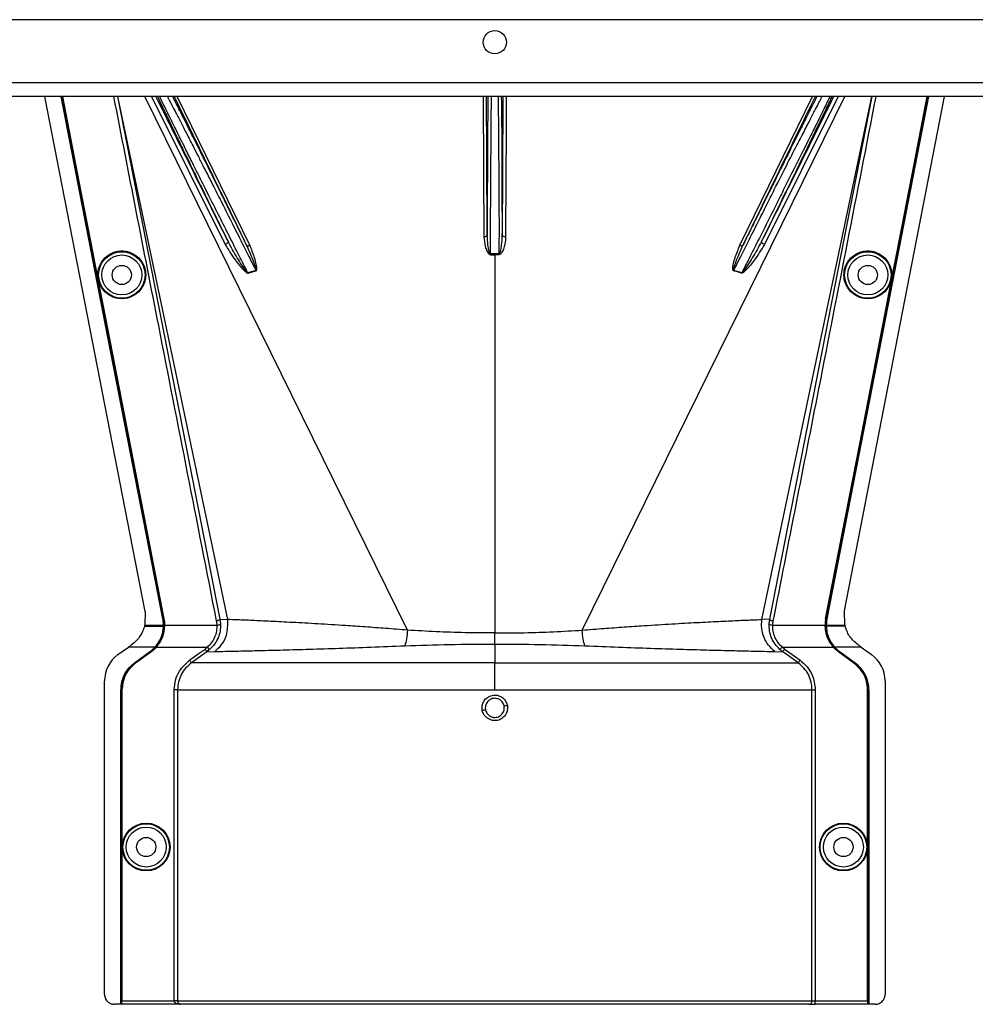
# Model space of a CAD drawing. Header units: inches. Extents: x -3977 to 448, y -4288 to 2176.
# Tile 137 of 206: x -3649 to -3505, y -90 to 59. Entities that reach past the tile are written whole.
import ezdxf

# ---------------------------------------------------------------- set-up
doc = ezdxf.new("R2010")
doc.units = ezdxf.units.IN
doc.header["$MEASUREMENT"] = 0

msp = doc.modelspace()

# ---------------------------------------------------------------- linework, layer by layer
at = {"color": 7, "linetype": 'Continuous', "lineweight": 25}
for p, q in [((-3365.34, 58.802), (-3789.34, 58.802)), ((-3362.34, 49.302), (-3792.34, 49.302)), ((-3362.34, 47.202), (-3792.34, 47.202))]:
    msp.add_line(p, q, dxfattribs=at)
at = {"color": 2, "linetype": 'Continuous', "lineweight": 25}
for p, q in [((-3630.106, -30.44), (-3645.215, 47.202)), ((-3634.275, 47.202), (-3618.822, -31.619)), ((-3617.638, -31.67), (-3634.23, 47.202)), ((-3590.521, -33.264), (-3630.155, 47.202)), ((-3629.137, 47.202), (-3618.029, 24.905)), ((-3614.323, 24.774), (-3625.267, 47.202)), ((-3564.16, -33.264), (-3524.526, 47.202)), ((-3540.357, 24.774), (-3529.414, 47.202)), ((-3537.043, -31.67), (-3520.451, 47.202)), ((-3525.543, 47.202), (-3536.652, 24.905)), ((-3535.858, -31.619), (-3520.405, 47.202)), ((-3524.557, -30.35), (-3509.466, 47.202)), ((-3577.971, 23.478), (-3577.976, 28.302)), ((-3576.704, 28.302), (-3576.71, 23.478)), ((-3637.986, 23.597), (-3638.029, 23.589)), ((-3577.34, 23.36), (-3577.34, 23.479)), ((-3577.34, 23.36), (-3577.34, -33.697)), ((-3516.695, 23.597), (-3516.651, 23.589)), ((-3613.385, 20.973), (-3614.59, 20.609)), ((-3540.091, 20.609), (-3541.296, 20.973)), ((-3636.431, 15.609), (-3636.474, 15.6)), ((-3518.25, 15.609), (-3518.206, 15.6)), ((-3630.106, -30.44), (-3630.154, -32.48)), ((-3524.527, -32.48), (-3524.558, -30.35)), ((-3630.198, -32.658), (-3629.786, -32.658)), ((-3630.154, -32.48), (-3630.159, -32.5)), ((-3630.159, -32.5), (-3629.817, -32.5)), ((-3629.817, -32.5), (-3627.356, -32.5)), ((-3629.786, -32.658), (-3627.358, -32.658)), ((-3627.448, -31.568), (-3627.418, -31.562)), ((-3627.327, -32.659), (-3627.325, -32.5)), ((-3627.208, -32.658), (-3627.327, -32.658)), ((-3627.255, -31.56), (-3627.298, -31.568)), ((-3627.163, -32.66), (-3627.208, -32.658)), ((-3627.162, -32.5), (-3619.234, -32.5)), ((-3618.822, -31.619), (-3618.736, -32.328)), ((-3618.822, -31.619), (-3617.638, -31.67)), ((-3535.858, -31.619), (-3537.043, -31.67)), ((-3535.945, -32.328), (-3535.858, -31.619)), ((-3535.446, -32.5), (-3527.519, -32.5)), ((-3527.517, -32.66), (-3527.473, -32.658)), ((-3527.473, -32.658), (-3527.354, -32.658)), ((-3527.426, -31.56), (-3527.383, -31.568)), ((-3527.325, -32.5), (-3524.864, -32.5)), ((-3524.895, -32.658), (-3527.323, -32.658)), ((-3527.233, -31.568), (-3527.263, -31.562)), ((-3524.483, -32.658), (-3524.895, -32.658)), ((-3524.864, -32.5), (-3524.522, -32.5)), ((-3577.34, -35.365), (-3577.34, -33.697)), ((-3628.459, -35.822), (-3627.596, -34.338)), ((-3577.34, -35.365), (-3577.34, -38.202)), ((-3634.195, -36.961), (-3632.612, -35.822)), ((-3628.609, -35.822), (-3632.612, -35.822)), ((-3631.709, -38.202), (-3629.428, -36.561)), ((-3631.692, -38.227), (-3629.41, -36.586)), ((-3631.559, -38.202), (-3629.278, -36.561)), ((-3629.253, -36.597), (-3631.534, -38.238)), ((-3629.41, -36.586), (-3629.428, -36.561)), ((-3629.253, -36.597), (-3629.278, -36.561)), ((-3628.609, -35.822), (-3628.587, -35.843)), ((-3628.569, -35.822), (-3628.459, -35.822)), ((-3628.427, -35.851), (-3628.459, -35.822)), ((-3628.401, -35.822), (-3620.697, -35.822)), ((-3620.365, -36.195), (-3620.775, -36.523)), ((-3620.775, -36.523), (-3619.603, -36.481)), ((-3620.365, -36.195), (-3620.697, -35.822)), ((-3535.078, -36.481), (-3533.906, -36.523)), ((-3534.315, -36.195), (-3533.983, -35.822)), ((-3533.983, -35.822), (-3526.279, -35.822)), ((-3526.254, -35.851), (-3526.221, -35.822)), ((-3526.112, -35.822), (-3526.221, -35.822)), ((-3526.094, -35.843), (-3526.071, -35.822)), ((-3522.068, -35.822), (-3526.071, -35.822)), ((-3525.428, -36.597), (-3525.402, -36.561)), ((-3523.147, -38.238), (-3525.428, -36.597)), ((-3525.402, -36.561), (-3523.121, -38.202)), ((-3525.252, -36.561), (-3525.27, -36.586)), ((-3525.27, -36.586), (-3522.989, -38.227)), ((-3525.252, -36.561), (-3522.971, -38.202)), ((-3522.068, -35.822), (-3520.486, -36.961)), ((-3631.709, -38.202), (-3631.692, -38.227)), ((-3631.534, -38.238), (-3631.559, -38.202)), ((-3577.34, -42.261), (-3577.34, -38.202)), ((-3523.121, -38.202), (-3523.147, -38.238)), ((-3522.989, -38.227), (-3522.971, -38.202)), ((-3636.229, -88.199), (-3636.229, -40.931)), ((-3518.451, -40.931), (-3518.451, -88.199)), ((-3633.789, -89.699), (-3633.789, -42.261)), ((-3633.759, -42.261), (-3633.789, -42.261)), ((-3633.759, -89.699), (-3633.759, -42.261)), ((-3633.639, -89.699), (-3633.639, -42.261)), ((-3633.639, -42.261), (-3633.596, -42.261)), ((-3633.596, -42.261), (-3633.596, -89.199)), ((-3625.698, -89.199), (-3625.698, -42.261)), ((-3625.199, -42.261), (-3625.199, -89.199)), ((-3529.482, -89.199), (-3529.482, -42.261)), ((-3528.983, -42.261), (-3528.983, -89.199)), ((-3521.085, -89.199), (-3521.085, -42.261)), ((-3521.085, -42.261), (-3521.041, -42.261)), ((-3521.041, -42.261), (-3521.041, -89.699)), ((-3520.891, -42.261), (-3520.922, -42.261)), ((-3520.922, -42.261), (-3520.922, -89.699)), ((-3520.891, -42.261), (-3520.891, -89.699)), ((-3633.789, -89.699), (-3634.729, -89.699)), ((-3633.759, -89.699), (-3633.789, -89.699)), ((-3633.639, -89.699), (-3633.759, -89.699)), ((-3633.639, -89.699), (-3633.605, -89.699)), ((-3624.749, -89.699), (-3633.605, -89.699)), ((-3633.596, -89.199), (-3625.698, -89.199)), ((-3625.199, -89.199), (-3625.698, -89.199)), ((-3625.199, -89.199), (-3529.482, -89.199)), ((-3529.981, -89.699), (-3624.749, -89.699)), ((-3529.981, -89.699), (-3528.983, -89.699)), ((-3529.482, -89.199), (-3528.983, -89.199)), ((-3528.983, -89.699), (-3528.983, -89.199)), ((-3528.983, -89.199), (-3521.085, -89.199)), ((-3521.076, -89.699), (-3528.983, -89.699)), ((-3521.076, -89.699), (-3521.041, -89.699)), ((-3520.922, -89.699), (-3521.041, -89.699)), ((-3520.891, -89.699), (-3520.922, -89.699)), ((-3519.952, -89.699), (-3520.891, -89.699))]:
    msp.add_line(p, q, dxfattribs=at)
at = {"color": 2, "linetype": 'Continuous', "lineweight": 25, "flags": 128}
for points in [[(-3627.448, -31.568), (-3636.068, 12.741), (-3642.777, 47.202)], [(-3627.418, -31.562), (-3636.035, 12.731), (-3642.745, 47.202)], [(-3638.029, 23.589), (-3640.64, 36.997), (-3642.627, 47.202)], [(-3642.582, 47.202), (-3640.037, 34.132), (-3637.986, 23.597)], [(-3579.076, 47.202), (-3579.022, 35.844), (-3578.975, 26.055)], [(-3578.476, 26.294), (-3578.533, 38.339), (-3578.575, 47.202)], [(-3576.106, 47.202), (-3576.16, 35.758), (-3576.205, 26.294)], [(-3575.605, 47.202), (-3575.632, 41.564), (-3575.662, 35.222), (-3575.706, 26.055)], [(-3511.935, 47.202), (-3520.493, 3.24), (-3527.263, -31.562)], [(-3511.904, 47.202), (-3520.46, 3.247), (-3527.233, -31.568)], [(-3516.695, 23.597), (-3514.084, 37.005), (-3512.099, 47.202)], [(-3516.651, 23.589), (-3514.041, 36.997), (-3512.054, 47.202)], [(-3617.592, 25.353), (-3617.583, 25.306), (-3617.596, 25.251), (-3617.63, 25.191), (-3617.683, 25.127), (-3617.753, 25.064), (-3617.837, 25.004), (-3617.93, 24.95), (-3618.029, 24.905)], [(-3578.476, 26.294), (-3578.486, 26.248), (-3578.515, 26.203), (-3578.561, 26.162), (-3578.623, 26.126), (-3578.699, 26.096), (-3578.785, 26.074), (-3578.878, 26.06), (-3578.975, 26.055)], [(-3575.706, 26.055), (-3575.803, 26.06), (-3575.896, 26.074), (-3575.982, 26.096), (-3576.057, 26.126), (-3576.12, 26.162), (-3576.166, 26.203), (-3576.195, 26.248), (-3576.205, 26.294)], [(-3536.652, 24.905), (-3536.751, 24.95), (-3536.844, 25.004), (-3536.928, 25.064), (-3536.998, 25.127), (-3537.051, 25.191), (-3537.085, 25.251), (-3537.097, 25.306), (-3537.089, 25.353)], [(-3614.783, 24.782), (-3614.759, 24.752), (-3614.723, 24.73), (-3614.676, 24.716), (-3614.618, 24.711), (-3614.552, 24.714), (-3614.479, 24.726), (-3614.402, 24.746), (-3614.323, 24.774)], [(-3540.357, 24.774), (-3540.278, 24.746), (-3540.201, 24.726), (-3540.129, 24.714), (-3540.063, 24.711), (-3540.005, 24.716), (-3539.957, 24.73), (-3539.921, 24.752), (-3539.898, 24.782)], [(-3636.474, 15.6), (-3637.345, 20.074), (-3638.029, 23.589)], [(-3637.986, 23.597), (-3637.115, 19.124), (-3636.431, 15.609)], [(-3577.971, 23.478), (-3577.971, 23.463), (-3577.971, 23.447), (-3577.971, 23.432), (-3577.971, 23.417), (-3577.971, 23.403), (-3577.971, 23.388), (-3577.971, 23.374), (-3577.971, 23.36)], [(-3576.71, 23.36), (-3576.71, 23.374), (-3576.71, 23.388), (-3576.71, 23.403), (-3576.71, 23.417), (-3576.71, 23.432), (-3576.71, 23.447), (-3576.71, 23.463), (-3576.71, 23.478)], [(-3518.25, 15.609), (-3517.379, 20.082), (-3516.695, 23.597)], [(-3518.206, 15.6), (-3517.336, 20.074), (-3516.651, 23.589)], [(-3627.298, -31.568), (-3628.604, -24.855), (-3629.693, -19.255), (-3630.566, -14.768), (-3631.078, -12.133), (-3631.469, -10.124), (-3631.738, -8.741), (-3631.86, -8.114), (-3631.88, -8.013), (-3631.884, -7.991), (-3631.885, -7.985), (-3631.885, -7.985), (-3631.885, -7.985), (-3631.885, -7.985), (-3631.885, -7.985), (-3631.885, -7.985), (-3631.885, -7.985), (-3631.885, -7.985), (-3631.885, -7.985), (-3631.885, -7.985), (-3631.885, -7.984), (-3636.474, 15.6)], [(-3636.431, 15.609), (-3631.291, -10.806), (-3627.255, -31.56)], [(-3527.426, -31.56), (-3522.288, -5.145), (-3518.25, 15.609)], [(-3527.383, -31.568), (-3522.245, -5.154), (-3518.206, 15.6)], [(-3627.356, -32.5), (-3627.339, -32.5), (-3627.325, -32.5)], [(-3527.356, -32.5), (-3527.355, -32.589), (-3527.354, -32.659)], [(-3527.325, -32.5), (-3527.342, -32.5), (-3527.356, -32.5)], [(-3527.354, -32.659), (-3527.337, -32.659), (-3527.323, -32.658)], [(-3524.527, -32.48), (-3524.524, -32.491), (-3524.522, -32.5)], [(-3623.405, -37.796), (-3622.095, -36.856), (-3621.066, -36.117)], [(-3620.775, -36.523), (-3622.068, -37.451), (-3623.114, -38.202)], [(-3531.567, -38.202), (-3532.897, -37.247), (-3533.906, -36.523)], [(-3533.615, -36.117), (-3532.305, -37.058), (-3531.276, -37.796)]]:
    msp.add_lwpolyline(points, dxfattribs=at)
at = {"color": 7, "linetype": 'Continuous', "lineweight": 25}
msp.add_circle((-3577.34, 55.402), 1.75, dxfattribs=at)
at = {"color": 2, "linetype": 'Continuous', "lineweight": 25}
for centre, radius in [((-3633.62, 20.302), 3.509), ((-3521.061, 20.302), 3.509), ((-3633.62, 20.302), 3.012), ((-3521.061, 20.302), 3.012), ((-3633.62, 20.302), 1.45), ((-3521.061, 20.302), 1.45), ((-3629.939, -65.98), 3.605), ((-3629.939, -65.98), 3.509), ((-3629.939, -65.98), 3.012), ((-3524.741, -65.98), 3.605), ((-3524.741, -65.98), 3.509), ((-3524.741, -65.98), 3.012), ((-3629.939, -65.98), 1.45), ((-3524.741, -65.98), 1.45)]:
    msp.add_circle(centre, radius, dxfattribs=at)
for centre, radius, start, end in [((-3609.595, 22.094), 3.952, 196.4795, 197.15605), ((-3545.086, 22.094), 3.952, 342.84395, 343.5205), ((-3611.931, 21.684), 2.868, 202.02204, 202.7694), ((-3542.75, 21.684), 2.868, 337.2306, 337.97796), ((-3619.161, -31.906), 0.599, 262.9578, 315.17479), ((-3535.52, -31.906), 0.599, 224.82521, 277.0422), ((-3631.339, -40.931), 4.89, 125.73216, 180), ((-3523.341, -40.931), 4.89, 0, 54.26784), ((-3628.789, -42.261), 5, 125.73216, 180), ((-3525.891, -42.261), 4.969, 0, 54.26784), ((-3525.891, -42.261), 5, 0, 54.26784), ((-3573.653, -70.962), 26.168, 101.21699, 102.30669), ((-3581.028, -19.015), 26.17, 281.2161, 282.30574), ((-3529.982, -89.2), 0.5, 270.05508, 0.05497)]:
    msp.add_arc(centre, radius, start, end, dxfattribs=at)
for centre, major_axis, start_param, end_param in [((-3627.311, -34.05), (0.033, 4.773), 1.2402323, 1.2750713), ((-3527.369, -34.05), (-0.033, 4.773), 5.008114, 5.042953)]:
    msp.add_ellipse(centre, major_axis=major_axis, ratio=0.0122176, start_param=start_param, end_param=end_param, dxfattribs=at)
for points, knots in [([(-3619.314, -31.863), (-3622.231, -17.023), (-3627.412, 9.33), (-3632.565, 35.687), (-3634.816, 47.202)], [0, 0, 0, 0, 0.563129, 1, 1, 1, 1]), ([(-3617.592, 25.353), (-3619.698, 29.584), (-3623.322, 36.867), (-3626.947, 44.15), (-3628.465, 47.202)], [0, 0, 0, 0, 0.5810389, 1, 1, 1, 1]), ([(-3628.228, 47.202), (-3628.205, 47.153), (-3628.153, 47.04), (-3628.074, 46.873), (-3628.015, 46.748), (-3627.989, 46.693), (-3627.971, 46.654), (-3627.919, 46.543), (-3627.732, 46.148), (-3627.392, 45.433), (-3626.938, 44.485), (-3626.502, 43.577), (-3626.077, 42.696), (-3625.621, 41.752), (-3625.135, 40.748), (-3624.434, 39.306), (-3623.553, 37.495), (-3622.443, 35.222), (-3621.264, 32.814), (-3619.972, 30.182), (-3618.72, 27.639), (-3617.935, 26.047), (-3617.592, 25.353)], [0, 0, 0, 0, 0.0153343, 0.034941, 0.0427187, 0.0470686, 0.0484625, 0.0525325, 0.0739635, 0.1418048, 0.2024107, 0.2484103, 0.2945215, 0.3412995, 0.3887581, 0.4365179, 0.53653, 0.620098, 0.7125676, 0.8188361, 0.9209665, 1, 1, 1, 1]), ([(-3614.59, 20.609), (-3614.882, 21.18), (-3615.558, 22.502), (-3616.744, 24.837), (-3618.141, 27.614), (-3619.427, 30.163), (-3620.435, 32.168), (-3621.19, 33.666), (-3622.06, 35.402), (-3623.036, 37.353), (-3623.983, 39.246), (-3624.752, 40.795), (-3625.386, 42.075), (-3626.307, 43.94), (-3627.14, 45.628), (-3627.711, 46.812), (-3627.86, 47.128), (-3627.895, 47.202)], [0, 0, 0, 0, 0.0573836, 0.1326953, 0.2259282, 0.3209584, 0.3734689, 0.4175145, 0.4659054, 0.5440857, 0.6149216, 0.6676324, 0.7186743, 0.7680795, 0.9065389, 0.9781147, 1, 1, 1, 1]), ([(-3626.747, 47.202), (-3626.71, 47.133), (-3626.551, 46.836), (-3626.128, 46.032), (-3625.481, 44.793), (-3624.704, 43.291), (-3623.829, 41.592), (-3622.973, 39.926), (-3622.154, 38.321), (-3621.43, 36.899), (-3620.624, 35.316), (-3619.653, 33.419), (-3618.395, 30.931), (-3616.968, 28.1), (-3615.57, 25.317), (-3614.381, 22.954), (-3613.691, 21.583), (-3613.385, 20.973)], [0, 0, 0, 0, 0.0206427, 0.0896399, 0.1605839, 0.2347576, 0.3064728, 0.3783979, 0.4295196, 0.4831864, 0.5287595, 0.5917833, 0.6725476, 0.7704894, 0.8622687, 0.9387727, 1, 1, 1, 1]), ([(-3614.783, 24.782), (-3615.262, 25.756), (-3616.287, 27.844), (-3617.822, 30.957), (-3619.304, 33.954), (-3620.797, 36.964), (-3622.263, 39.909), (-3623.524, 42.429), (-3624.589, 44.546), (-3625.386, 46.121), (-3625.79, 46.907), (-3625.941, 47.202)], [0, 0, 0, 0, 0.1107526, 0.2373143, 0.3502207, 0.4540581, 0.5934671, 0.7192205, 0.8032133, 0.9260683, 1, 1, 1, 1]), ([(-3625.711, 47.202), (-3623.698, 43.071), (-3620.054, 35.596), (-3616.412, 28.125), (-3614.783, 24.782)], [0, 0, 0, 0, 0.5525619, 1, 1, 1, 1]), ([(-3578.366, 47.202), (-3578.368, 47.152), (-3578.371, 47.021), (-3578.374, 46.814), (-3578.377, 46.655), (-3578.378, 46.591), (-3578.379, 46.559), (-3578.381, 46.414), (-3578.386, 46.133), (-3578.392, 45.692), (-3578.399, 45.221), (-3578.405, 44.695), (-3578.413, 43.991), (-3578.422, 43.038), (-3578.432, 41.89), (-3578.44, 40.702), (-3578.449, 39.29), (-3578.457, 37.693), (-3578.464, 35.826), (-3578.469, 34.159), (-3578.473, 32.326), (-3578.476, 30.383), (-3578.477, 28.282), (-3578.476, 26.914), (-3578.476, 26.294)], [0, 0, 0, 0, 0.0166691, 0.0437801, 0.0539766, 0.0582347, 0.0601538, 0.0619329, 0.0949288, 0.1279181, 0.1609018, 0.1938805, 0.2318688, 0.2917098, 0.3582433, 0.4138686, 0.4678641, 0.5566996, 0.6253008, 0.7029741, 0.7587986, 0.84244, 0.9286124, 1, 1, 1, 1]), ([(-3577.976, 28.302), (-3577.969, 29.611), (-3577.954, 32.229), (-3577.932, 36.005), (-3577.909, 39.483), (-3577.887, 42.543), (-3577.865, 45.009), (-3577.847, 46.591), (-3577.837, 47.072), (-3577.834, 47.202)], [0, 0, 0, 0, 0.15695739, 0.31391478, 0.47087217, 0.62782955, 0.78478694, 0.94174433, 1, 1, 1, 1]), ([(-3576.847, 47.202), (-3576.844, 47.072), (-3576.834, 46.591), (-3576.816, 45.009), (-3576.794, 42.543), (-3576.771, 39.483), (-3576.749, 36.005), (-3576.727, 32.229), (-3576.712, 29.611), (-3576.704, 28.302)], [0, 0, 0, 0, 0.0582557, 0.2152131, 0.3721704, 0.5291278, 0.6860852, 0.8430426, 1, 1, 1, 1]), ([(-3576.205, 26.294), (-3576.205, 26.563), (-3576.204, 27.103), (-3576.204, 27.922), (-3576.204, 28.752), (-3576.205, 30.063), (-3576.206, 31.335), (-3576.208, 32.399), (-3576.209, 32.753), (-3576.209, 32.886), (-3576.209, 32.948), (-3576.21, 33.36), (-3576.212, 34.136), (-3576.215, 35.26), (-3576.218, 36.23), (-3576.222, 37.186), (-3576.227, 38.256), (-3576.234, 39.638), (-3576.244, 41.195), (-3576.256, 42.74), (-3576.269, 44.088), (-3576.281, 45.165), (-3576.292, 45.979), (-3576.302, 46.589), (-3576.309, 46.993), (-3576.313, 47.162), (-3576.314, 47.202)], [0, 0, 0, 0, 0.0309875, 0.0623812, 0.0941812, 0.1263867, 0.2132907, 0.2410509, 0.2510029, 0.2549966, 0.2567479, 0.2583355, 0.3036753, 0.3490046, 0.3943251, 0.4234326, 0.4694632, 0.5324116, 0.6084698, 0.690263, 0.770095, 0.8381091, 0.8961778, 0.94397, 0.9867951, 1, 1, 1, 1]), ([(-3528.74, 47.202), (-3528.801, 47.083), (-3528.917, 46.858), (-3529.085, 46.53), (-3529.196, 46.311), (-3529.25, 46.205), (-3529.281, 46.146), (-3529.417, 45.877), (-3529.65, 45.419), (-3529.964, 44.799), (-3530.171, 44.388), (-3530.279, 44.174), (-3530.316, 44.1), (-3530.331, 44.07), (-3530.501, 43.733), (-3530.916, 42.908), (-3531.589, 41.566), (-3532.362, 40.019), (-3533.218, 38.301), (-3534.122, 36.484), (-3535.093, 34.527), (-3535.978, 32.739), (-3536.932, 30.808), (-3537.931, 28.783), (-3538.951, 26.711), (-3539.609, 25.37), (-3539.898, 24.782)], [0, 0, 0, 0, 0.0311776, 0.0588883, 0.0717596, 0.0779477, 0.0809797, 0.0839703, 0.1328008, 0.1697794, 0.194664, 0.2025307, 0.2053145, 0.2068987, 0.2073307, 0.2604828, 0.3369424, 0.4028304, 0.4710206, 0.5587227, 0.626383, 0.7036835, 0.7661012, 0.8469711, 0.9328737, 1, 1, 1, 1]), ([(-3539.898, 24.782), (-3537.824, 29.037), (-3534.182, 36.508), (-3530.538, 43.984), (-3528.969, 47.202)], [0, 0, 0, 0, 0.5694662, 1, 1, 1, 1]), ([(-3537.61, 28.302), (-3537.184, 29.15), (-3536.361, 30.787), (-3534.865, 33.791), (-3533.249, 37.005), (-3531.652, 40.081), (-3530.591, 42.091), (-3529.927, 43.39), (-3529.482, 44.255), (-3528.83, 45.522), (-3528.251, 46.64), (-3528, 47.098), (-3527.942, 47.202)], [0, 0, 0, 0, 0.10581834, 0.20434309, 0.37933261, 0.52532755, 0.64244402, 0.69681846, 0.750254, 0.80278244, 0.95501976, 1, 1, 1, 1]), ([(-3537.089, 25.353), (-3536.423, 26.702), (-3535.092, 29.4), (-3533.112, 33.433), (-3531.227, 37.29), (-3529.468, 40.907), (-3527.956, 44.037), (-3526.899, 46.246), (-3526.565, 46.967), (-3526.456, 47.202)], [0, 0, 0, 0, 0.1514708, 0.3030302, 0.4545333, 0.6060937, 0.7647322, 0.9233851, 1, 1, 1, 1]), ([(-3526.216, 47.202), (-3528.185, 43.243), (-3531.81, 35.96), (-3535.434, 28.678), (-3537.089, 25.353)], [0, 0, 0, 0, 0.5434692, 1, 1, 1, 1]), ([(-3526.797, 47.202), (-3526.848, 47.095), (-3527.067, 46.633), (-3527.833, 45.053), (-3528.79, 43.083), (-3529.655, 41.356), (-3530.289, 40.111), (-3531.023, 38.662), (-3532.184, 36.356), (-3533.508, 33.689), (-3534.973, 30.73), (-3535.777, 29.129), (-3536.192, 28.302)], [0, 0, 0, 0, 0.046067, 0.1979567, 0.3571034, 0.4144948, 0.4784064, 0.5488719, 0.6259163, 0.7996112, 0.8964894, 1, 1, 1, 1]), ([(-3519.865, 47.202), (-3522.737, 32.507), (-3527.89, 6.149), (-3533.074, -20.203), (-3535.367, -31.863)], [0, 0, 0, 0, 0.5575415, 1, 1, 1, 1]), ([(-3541.296, 20.973), (-3540.979, 21.603), (-3540.265, 23.023), (-3539.031, 25.476), (-3538.112, 27.304), (-3537.61, 28.302)], [0, 0, 0, 0, 0.2657186, 0.599055, 1, 1, 1, 1]), ([(-3536.192, 28.302), (-3536.741, 27.211), (-3537.73, 25.247), (-3539.035, 22.674), (-3539.774, 21.229), (-3540.091, 20.609)], [0, 0, 0, 0, 0.415954, 0.7493023, 1, 1, 1, 1]), ([(-3614.59, 20.609), (-3614.592, 20.608), (-3614.596, 20.607), (-3614.605, 20.608), (-3614.623, 20.613), (-3614.708, 20.672), (-3614.807, 20.805), (-3614.978, 21.025), (-3615.218, 21.37), (-3615.638, 21.997), (-3616.486, 23.321), (-3617.137, 24.518), (-3617.592, 25.353)], [0, 0, 0, 0, 0.0010741, 0.0021709, 0.0045573, 0.0104098, 0.0556879, 0.0929528, 0.1604429, 0.2818086, 0.4986546, 1, 1, 1, 1]), ([(-3578.975, 26.055), (-3578.936, 25.564), (-3578.877, 24.826), (-3578.588, 23.99), (-3578.359, 23.61), (-3578.18, 23.406), (-3578.04, 23.375), (-3577.971, 23.36)], [0, 0, 0, 0, 0.4983599, 0.7494053, 0.8749278, 0.9384803, 1, 1, 1, 1]), ([(-3577.971, 23.478), (-3577.98, 23.479), (-3577.999, 23.481), (-3578.036, 23.503), (-3578.168, 23.667), (-3578.262, 24.117), (-3578.433, 25.021), (-3578.459, 25.785), (-3578.476, 26.294)], [0, 0, 0, 0, 0.0089156, 0.0183587, 0.040761, 0.2203798, 0.4805661, 1, 1, 1, 1]), ([(-3576.71, 23.478), (-3576.7, 23.479), (-3576.681, 23.481), (-3576.645, 23.503), (-3576.589, 23.571), (-3576.511, 23.754), (-3576.398, 24.163), (-3576.255, 25.026), (-3576.225, 25.787), (-3576.205, 26.294)], [0, 0, 0, 0, 0.0089627, 0.0184522, 0.040975, 0.0975574, 0.2215224, 0.4810232, 1, 1, 1, 1]), ([(-3575.706, 26.055), (-3575.716, 25.809), (-3575.737, 25.317), (-3575.869, 24.702), (-3576.015, 24.226), (-3576.161, 23.878), (-3576.309, 23.622), (-3576.461, 23.461), (-3576.574, 23.378), (-3576.665, 23.366), (-3576.71, 23.36)], [0, 0, 0, 0, 0.2494258, 0.4981465, 0.6313157, 0.748454, 0.8738124, 0.9191167, 0.9603769, 1, 1, 1, 1]), ([(-3537.089, 25.353), (-3537.543, 24.518), (-3538.229, 23.26), (-3539.123, 21.873), (-3539.586, 21.19), (-3539.825, 20.86), (-3539.955, 20.707), (-3540.021, 20.638), (-3540.057, 20.613), (-3540.075, 20.608), (-3540.085, 20.607), (-3540.089, 20.608), (-3540.091, 20.609)], [0, 0, 0, 0, 0.5009066, 0.755241, 0.8820707, 0.9446164, 0.9748532, 0.9894631, 0.9953788, 0.9977943, 0.9989073, 1, 1, 1, 1]), ([(-3633.62, 16.718), (-3633.838, 16.73), (-3634.313, 16.755), (-3635.061, 16.986), (-3635.847, 17.433), (-3636.572, 18.163), (-3637.097, 19.158), (-3637.29, 20.323), (-3637.097, 21.487), (-3636.572, 22.483), (-3635.847, 23.212), (-3635.061, 23.66), (-3634.313, 23.89), (-3633.838, 23.916), (-3633.62, 23.927)], [0, 0, 0, 0, 0.0563094, 0.122835, 0.200993, 0.2913236, 0.3924071, 0.5, 0.6075929, 0.7086764, 0.799007, 0.877165, 0.9436906, 1, 1, 1, 1]), ([(-3633.62, 23.927), (-3633.402, 23.916), (-3632.927, 23.89), (-3632.179, 23.66), (-3631.393, 23.212), (-3630.668, 22.483), (-3630.143, 21.487), (-3629.95, 20.323), (-3630.143, 19.158), (-3630.668, 18.163), (-3631.393, 17.433), (-3632.179, 16.986), (-3632.927, 16.755), (-3633.402, 16.73), (-3633.62, 16.718)], [0, 0, 0, 0, 0.0563094, 0.122835, 0.200993, 0.2913236, 0.3924071, 0.5, 0.6075929, 0.7086764, 0.799007, 0.877165, 0.9436906, 1, 1, 1, 1]), ([(-3618.029, 24.905), (-3617.545, 24.114), (-3616.712, 22.749), (-3615.58, 21.36), (-3614.907, 20.734), (-3614.695, 20.604), (-3614.617, 20.575), (-3614.589, 20.571), (-3614.579, 20.573), (-3614.575, 20.574)], [0, 0, 0, 0, 0.50298612, 0.86745605, 0.95625538, 0.98653103, 0.99475298, 0.99816914, 1, 1, 1, 1]), ([(-3613.385, 20.973), (-3613.382, 20.974), (-3613.376, 20.975), (-3613.369, 20.979), (-3613.363, 20.986), (-3613.352, 21.004), (-3613.347, 21.065), (-3613.37, 21.2), (-3613.441, 21.485), (-3613.628, 22.053), (-3614.048, 23.184), (-3614.489, 24.143), (-3614.783, 24.781)], [0, 0, 0, 0, 0.0020234, 0.0039613, 0.0059873, 0.008217, 0.0197297, 0.050125, 0.1118242, 0.2383477, 0.493618, 1, 1, 1, 1]), ([(-3613.371, 20.928), (-3613.35, 20.938), (-3613.306, 20.956), (-3613.265, 21.039), (-3613.249, 21.187), (-3613.257, 21.485), (-3613.36, 22.066), (-3613.653, 23.211), (-3614.055, 24.149), (-3614.323, 24.774)], [0, 0, 0, 0, 0.0152758, 0.0305323, 0.0634754, 0.1262277, 0.2512207, 0.5011926, 1, 1, 1, 1]), ([(-3541.31, 20.928), (-3541.319, 20.932), (-3541.337, 20.938), (-3541.37, 20.964), (-3541.42, 21.049), (-3541.47, 21.714), (-3541.089, 22.989), (-3540.614, 24.147), (-3540.357, 24.774)], [0, 0, 0, 0, 0.00628949, 0.0128488, 0.0284102, 0.07570727, 0.49978448, 1, 1, 1, 1]), ([(-3541.296, 20.973), (-3541.299, 20.974), (-3541.305, 20.975), (-3541.312, 20.979), (-3541.318, 20.985), (-3541.324, 20.996), (-3541.329, 21.014), (-3541.337, 21.136), (-3541.277, 21.334), (-3541.181, 21.672), (-3541.006, 22.175), (-3540.608, 23.239), (-3540.192, 24.143), (-3539.898, 24.782)], [0, 0, 0, 0, 0.002002, 0.0039182, 0.0059178, 0.0081145, 0.0132777, 0.0194868, 0.0994036, 0.1644525, 0.2820291, 0.4928409, 1, 1, 1, 1]), ([(-3536.652, 24.905), (-3537.132, 24.118), (-3537.961, 22.761), (-3539.09, 21.371), (-3539.741, 20.723), (-3539.964, 20.587), (-3540.046, 20.568), (-3540.082, 20.568), (-3540.098, 20.572), (-3540.105, 20.574)], [0, 0, 0, 0, 0.49871053, 0.85962412, 0.95470066, 0.98237053, 0.99206952, 0.9961825, 1, 1, 1, 1]), ([(-3521.061, 16.718), (-3521.279, 16.73), (-3521.754, 16.755), (-3522.502, 16.986), (-3523.288, 17.433), (-3524.013, 18.163), (-3524.538, 19.158), (-3524.731, 20.323), (-3524.538, 21.487), (-3524.013, 22.483), (-3523.288, 23.212), (-3522.502, 23.66), (-3521.754, 23.89), (-3521.279, 23.916), (-3521.061, 23.927)], [0, 0, 0, 0, 0.0563094, 0.122835, 0.200993, 0.2913236, 0.3924071, 0.5, 0.6075929, 0.7086764, 0.799007, 0.877165, 0.9436906, 1, 1, 1, 1]), ([(-3521.061, 23.927), (-3520.843, 23.916), (-3520.367, 23.89), (-3519.62, 23.66), (-3518.834, 23.212), (-3518.108, 22.483), (-3517.584, 21.487), (-3517.391, 20.323), (-3517.584, 19.158), (-3518.108, 18.163), (-3518.834, 17.433), (-3519.62, 16.986), (-3520.367, 16.755), (-3520.843, 16.73), (-3521.061, 16.718)], [0, 0, 0, 0, 0.0563094, 0.122835, 0.200993, 0.2913236, 0.3924071, 0.5, 0.6075929, 0.7086764, 0.799007, 0.877165, 0.9436906, 1, 1, 1, 1]), ([(-3577.34, 23.479), (-3577.458, 23.479), (-3577.668, 23.479), (-3577.879, 23.478), (-3577.971, 23.478)], [0, 0, 0, 0, 0.55999998, 1, 1, 1, 1]), ([(-3577.971, 23.36), (-3577.853, 23.36), (-3577.643, 23.36), (-3577.433, 23.36), (-3577.34, 23.36)], [0, 0, 0, 0, 0.56, 1, 1, 1, 1]), ([(-3576.71, 23.478), (-3576.827, 23.478), (-3577.038, 23.479), (-3577.248, 23.479), (-3577.34, 23.479)], [0, 0, 0, 0, 0.56, 1, 1, 1, 1]), ([(-3576.71, 23.36), (-3576.827, 23.36), (-3577.038, 23.36), (-3577.248, 23.36), (-3577.34, 23.36)], [0, 0, 0, 0, 0.5599984, 1, 1, 1, 1]), ([(-3614.575, 20.574), (-3614.353, 20.647), (-3613.955, 20.776), (-3613.55, 20.882), (-3613.371, 20.928)], [0, 0, 0, 0, 0.5599586, 1, 1, 1, 1]), ([(-3540.105, 20.574), (-3540.317, 20.643), (-3540.714, 20.773), (-3541.12, 20.879), (-3541.31, 20.928)], [0, 0, 0, 0, 0.5320089, 1, 1, 1, 1]), ([(-3630.198, -32.658), (-3630.287, -32.935), (-3630.535, -33.704), (-3631.201, -34.716), (-3631.884, -35.273), (-3632.151, -35.491)], [0, 0, 0, 0, 0.25487146, 0.70803184, 1, 1, 1, 1]), ([(-3630.192, -32.636), (-3630.193, -32.64), (-3630.195, -32.648), (-3630.197, -32.655), (-3630.198, -32.658)], [0, 0, 0, 0, 0.56, 1, 1, 1, 1]), ([(-3630.159, -32.5), (-3630.165, -32.526), (-3630.176, -32.571), (-3630.187, -32.616), (-3630.192, -32.636)], [0, 0, 0, 0, 0.5599961, 1, 1, 1, 1]), ([(-3627.358, -32.658), (-3627.379, -32.94), (-3627.423, -33.504), (-3627.68, -34.339), (-3628.06, -35.134), (-3628.426, -35.593), (-3628.609, -35.822)], [0, 0, 0, 0, 0.2500257, 0.5001914, 0.7501772, 1, 1, 1, 1]), ([(-3628.569, -35.822), (-3628.22, -35.337), (-3627.525, -34.37), (-3627.393, -33.228), (-3627.327, -32.659)], [0, 0, 0, 0, 0.5013928, 1, 1, 1, 1]), ([(-3627.163, -32.66), (-3627.23, -33.231), (-3627.364, -34.374), (-3628.055, -35.34), (-3628.401, -35.822)], [0, 0, 0, 0, 0.4999469, 1, 1, 1, 1]), ([(-3627.448, -31.568), (-3627.419, -31.741), (-3627.367, -32.05), (-3627.359, -32.363), (-3627.356, -32.5)], [0, 0, 0, 0, 0.5598333, 1, 1, 1, 1]), ([(-3627.325, -32.5), (-3627.33, -32.324), (-3627.34, -32.009), (-3627.394, -31.699), (-3627.418, -31.562)], [0, 0, 0, 0, 0.5600547, 1, 1, 1, 1]), ([(-3627.327, -32.659), (-3627.332, -32.659), (-3627.343, -32.659), (-3627.353, -32.659), (-3627.358, -32.658)], [0, 0, 0, 0, 0.56000001, 1, 1, 1, 1]), ([(-3627.208, -32.658), (-3627.208, -32.454), (-3627.21, -32.088), (-3627.271, -31.727), (-3627.298, -31.568)], [0, 0, 0, 0, 0.5600766, 1, 1, 1, 1]), ([(-3627.255, -31.56), (-3627.225, -31.734), (-3627.173, -32.046), (-3627.165, -32.361), (-3627.162, -32.5)], [0, 0, 0, 0, 0.5599609, 1, 1, 1, 1]), ([(-3627.162, -32.5), (-3627.162, -32.53), (-3627.162, -32.583), (-3627.163, -32.636), (-3627.163, -32.66)], [0, 0, 0, 0, 0.5600001, 1, 1, 1, 1]), ([(-3620.697, -35.822), (-3620.465, -35.599), (-3620.001, -35.154), (-3619.529, -34.315), (-3619.243, -33.41), (-3619.237, -32.804), (-3619.234, -32.5)], [0, 0, 0, 0, 0.2526371, 0.5035436, 0.7519095, 1, 1, 1, 1]), ([(-3618.736, -32.328), (-3618.74, -32.682), (-3618.748, -33.389), (-3619.066, -34.437), (-3619.59, -35.411), (-3620.107, -35.934), (-3620.365, -36.195)], [0, 0, 0, 0, 0.2495808, 0.4989767, 0.7495561, 1, 1, 1, 1]), ([(-3619.603, -36.481), (-3619.233, -36.15), (-3618.478, -35.477), (-3617.615, -33.817), (-3617.629, -32.478), (-3617.638, -31.67)], [0, 0, 0, 0, 0.27617864, 0.56293571, 1, 1, 1, 1]), ([(-3618.822, -31.619), (-3618.832, -31.643), (-3618.851, -31.693), (-3618.984, -31.769), (-3619.149, -31.828), (-3619.26, -31.851), (-3619.314, -31.863)], [0, 0, 0, 0, 0.2704256, 0.5623869, 0.7895723, 1, 1, 1, 1]), ([(-3619.234, -32.5), (-3619.243, -32.381), (-3619.259, -32.167), (-3619.297, -31.955), (-3619.314, -31.863)], [0, 0, 0, 0, 0.5599329, 1, 1, 1, 1]), ([(-3590.521, -33.264), (-3591.612, -33.179), (-3593.779, -33.01), (-3596.896, -32.779), (-3600.384, -32.542), (-3604.116, -32.314), (-3607.907, -32.106), (-3611.219, -31.939), (-3613.989, -31.81), (-3616.223, -31.71), (-3617.165, -31.684), (-3617.638, -31.67)], [0, 0, 0, 0, 0.084405, 0.167683, 0.2508255, 0.3762115, 0.5005933, 0.6255551, 0.7504676, 0.8747621, 1, 1, 1, 1]), ([(-3564.16, -33.264), (-3563.069, -33.179), (-3560.902, -33.01), (-3557.785, -32.779), (-3554.297, -32.542), (-3550.565, -32.314), (-3546.773, -32.106), (-3543.462, -31.939), (-3540.691, -31.81), (-3538.457, -31.71), (-3537.516, -31.684), (-3537.043, -31.67)], [0, 0, 0, 0, 0.084405, 0.167683, 0.2508255, 0.3762115, 0.5005933, 0.6255551, 0.7504676, 0.8747621, 1, 1, 1, 1]), ([(-3535.078, -36.481), (-3535.412, -36.19), (-3536.094, -35.597), (-3536.77, -34.383), (-3537.14, -33.035), (-3537.075, -32.12), (-3537.043, -31.67)], [0, 0, 0, 0, 0.2452308, 0.5, 0.7547692, 1, 1, 1, 1]), ([(-3534.315, -36.195), (-3534.574, -35.934), (-3535.091, -35.411), (-3535.615, -34.437), (-3535.933, -33.389), (-3535.941, -32.682), (-3535.945, -32.328)], [0, 0, 0, 0, 0.2504497, 0.501026, 0.7504119, 1, 1, 1, 1]), ([(-3535.858, -31.619), (-3535.851, -31.64), (-3535.84, -31.672), (-3535.778, -31.72), (-3535.715, -31.756), (-3535.636, -31.79), (-3535.523, -31.83), (-3535.428, -31.85), (-3535.367, -31.863)], [0, 0, 0, 0, 0.2396351, 0.3684751, 0.5, 0.6315249, 0.7603649, 1, 1, 1, 1]), ([(-3535.367, -31.863), (-3535.388, -31.981), (-3535.425, -32.192), (-3535.44, -32.406), (-3535.446, -32.5)], [0, 0, 0, 0, 0.55993288, 1, 1, 1, 1]), ([(-3535.446, -32.5), (-3535.444, -32.804), (-3535.438, -33.41), (-3535.152, -34.315), (-3534.68, -35.154), (-3534.216, -35.599), (-3533.983, -35.822)], [0, 0, 0, 0, 0.24809771, 0.49645367, 0.74735706, 1, 1, 1, 1]), ([(-3527.426, -31.56), (-3527.455, -31.734), (-3527.507, -32.046), (-3527.515, -32.361), (-3527.519, -32.5)], [0, 0, 0, 0, 0.5599497, 1, 1, 1, 1]), ([(-3527.517, -32.66), (-3527.518, -32.63), (-3527.519, -32.577), (-3527.519, -32.524), (-3527.519, -32.5)], [0, 0, 0, 0, 0.5600457, 1, 1, 1, 1]), ([(-3526.279, -35.822), (-3526.625, -35.34), (-3527.317, -34.374), (-3527.451, -33.231), (-3527.517, -32.66)], [0, 0, 0, 0, 0.500053, 1, 1, 1, 1]), ([(-3527.383, -31.568), (-3527.416, -31.771), (-3527.475, -32.132), (-3527.474, -32.498), (-3527.473, -32.658)], [0, 0, 0, 0, 0.5600744, 1, 1, 1, 1]), ([(-3526.221, -35.822), (-3526.608, -35.277), (-3527.3, -34.301), (-3527.42, -33.161), (-3527.473, -32.658)], [0, 0, 0, 0, 0.5591099, 1, 1, 1, 1]), ([(-3527.263, -31.562), (-3527.292, -31.736), (-3527.344, -32.047), (-3527.352, -32.362), (-3527.356, -32.5)], [0, 0, 0, 0, 0.5600516, 1, 1, 1, 1]), ([(-3527.233, -31.568), (-3527.262, -31.741), (-3527.313, -32.05), (-3527.321, -32.363), (-3527.325, -32.5)], [0, 0, 0, 0, 0.5598333, 1, 1, 1, 1]), ([(-3527.323, -32.658), (-3527.301, -32.94), (-3527.257, -33.504), (-3527.001, -34.339), (-3526.621, -35.134), (-3526.254, -35.593), (-3526.071, -35.822)], [0, 0, 0, 0, 0.2500257, 0.5001914, 0.7501772, 1, 1, 1, 1]), ([(-3524.489, -32.636), (-3524.495, -32.611), (-3524.506, -32.565), (-3524.517, -32.52), (-3524.522, -32.5)], [0, 0, 0, 0, 0.5599989, 1, 1, 1, 1]), ([(-3524.489, -32.636), (-3524.488, -32.64), (-3524.486, -32.648), (-3524.484, -32.655), (-3524.483, -32.658)], [0, 0, 0, 0, 0.5600046, 1, 1, 1, 1]), ([(-3522.529, -35.491), (-3522.765, -35.301), (-3523.425, -34.771), (-3524.117, -33.774), (-3524.382, -32.966), (-3524.483, -32.658)], [0, 0, 0, 0, 0.2563458, 0.7166755, 1, 1, 1, 1]), ([(-3590.521, -33.264), (-3590.561, -33.726), (-3590.64, -34.649), (-3590.827, -35.302), (-3590.92, -35.628)], [0, 0, 0, 0, 0.4999782, 1, 1, 1, 1]), ([(-3577.34, -33.697), (-3578.828, -33.688), (-3581.804, -33.669), (-3586.228, -33.527), (-3589.088, -33.352), (-3590.521, -33.264)], [0, 0, 0, 0, 0.3326232, 0.6656434, 1, 1, 1, 1]), ([(-3577.34, -33.697), (-3575.853, -33.688), (-3572.876, -33.669), (-3568.453, -33.527), (-3565.593, -33.352), (-3564.16, -33.264)], [0, 0, 0, 0, 0.33262324, 0.66564339, 1, 1, 1, 1]), ([(-3563.76, -35.628), (-3563.854, -35.302), (-3564.04, -34.649), (-3564.12, -33.726), (-3564.16, -33.264)], [0, 0, 0, 0, 0.50002184, 1, 1, 1, 1]), ([(-3632.511, -35.749), (-3632.444, -35.701), (-3632.324, -35.615), (-3632.204, -35.529), (-3632.151, -35.491)], [0, 0, 0, 0, 0.5599992, 1, 1, 1, 1]), ([(-3619.603, -36.481), (-3619.106, -36.476), (-3618.116, -36.466), (-3615.771, -36.414), (-3612.857, -36.345), (-3609.366, -36.254), (-3605.356, -36.142), (-3600.9, -36.003), (-3596.078, -35.836), (-3592.642, -35.698), (-3590.92, -35.628)], [0, 0, 0, 0, 0.1257187, 0.2502879, 0.3753933, 0.5005251, 0.6250881, 0.7505683, 0.8750215, 1, 1, 1, 1]), ([(-3590.92, -35.628), (-3588.689, -35.55), (-3584.227, -35.394), (-3579.636, -35.375), (-3577.34, -35.365)], [0, 0, 0, 0, 0.50013231, 1, 1, 1, 1]), ([(-3577.34, -35.365), (-3575.045, -35.375), (-3570.453, -35.394), (-3565.992, -35.55), (-3563.76, -35.628)], [0, 0, 0, 0, 0.4998677, 1, 1, 1, 1]), ([(-3563.76, -35.628), (-3562.039, -35.698), (-3558.603, -35.836), (-3553.781, -36.003), (-3549.325, -36.142), (-3545.315, -36.254), (-3541.823, -36.345), (-3538.91, -36.414), (-3536.565, -36.466), (-3535.575, -36.476), (-3535.078, -36.481)], [0, 0, 0, 0, 0.12497851, 0.24943172, 0.37491185, 0.4994749, 0.62460669, 0.74971209, 0.8742813, 1, 1, 1, 1]), ([(-3522.17, -35.749), (-3522.237, -35.701), (-3522.357, -35.615), (-3522.477, -35.529), (-3522.529, -35.491)], [0, 0, 0, 0, 0.5599992, 1, 1, 1, 1]), ([(-3632.511, -35.749), (-3632.53, -35.763), (-3632.563, -35.787), (-3632.597, -35.812), (-3632.612, -35.822)], [0, 0, 0, 0, 0.56, 1, 1, 1, 1]), ([(-3628.609, -35.822), (-3628.751, -35.972), (-3629.005, -36.241), (-3629.299, -36.463), (-3629.428, -36.561)], [0, 0, 0, 0, 0.5600007, 1, 1, 1, 1]), ([(-3629.41, -36.586), (-3629.246, -36.459), (-3628.951, -36.233), (-3628.698, -35.962), (-3628.587, -35.843)], [0, 0, 0, 0, 0.5599982, 1, 1, 1, 1]), ([(-3629.278, -36.561), (-3629.114, -36.435), (-3628.822, -36.211), (-3628.57, -35.941), (-3628.459, -35.822)], [0, 0, 0, 0, 0.5598194, 1, 1, 1, 1]), ([(-3628.427, -35.851), (-3628.57, -36.003), (-3628.826, -36.273), (-3629.122, -36.498), (-3629.253, -36.597)], [0, 0, 0, 0, 0.559821, 1, 1, 1, 1]), ([(-3628.587, -35.843), (-3628.583, -35.839), (-3628.577, -35.832), (-3628.571, -35.825), (-3628.569, -35.822)], [0, 0, 0, 0, 0.56, 1, 1, 1, 1]), ([(-3628.427, -35.851), (-3628.422, -35.846), (-3628.413, -35.836), (-3628.405, -35.827), (-3628.401, -35.822)], [0, 0, 0, 0, 0.56, 1, 1, 1, 1]), ([(-3621.066, -36.117), (-3620.995, -36.065), (-3620.868, -35.971), (-3620.75, -35.868), (-3620.697, -35.822)], [0, 0, 0, 0, 0.5599594, 1, 1, 1, 1]), ([(-3620.775, -36.523), (-3620.78, -36.516), (-3620.791, -36.501), (-3620.859, -36.406), (-3620.956, -36.271), (-3621.03, -36.167), (-3621.066, -36.117)], [0, 0, 0, 0, 0.240618, 0.5, 0.759382, 1, 1, 1, 1]), ([(-3533.906, -36.523), (-3533.985, -36.465), (-3534.125, -36.361), (-3534.257, -36.246), (-3534.315, -36.195)], [0, 0, 0, 0, 0.5598158, 1, 1, 1, 1]), ([(-3533.983, -35.822), (-3533.917, -35.88), (-3533.798, -35.983), (-3533.671, -36.076), (-3533.615, -36.117)], [0, 0, 0, 0, 0.55995964, 1, 1, 1, 1]), ([(-3533.906, -36.523), (-3533.901, -36.516), (-3533.89, -36.501), (-3533.822, -36.406), (-3533.725, -36.271), (-3533.651, -36.167), (-3533.615, -36.117)], [0, 0, 0, 0, 0.2406182, 0.5, 0.7593818, 1, 1, 1, 1]), ([(-3526.254, -35.851), (-3526.259, -35.846), (-3526.267, -35.836), (-3526.276, -35.827), (-3526.279, -35.822)], [0, 0, 0, 0, 0.5601198, 1, 1, 1, 1]), ([(-3525.428, -36.597), (-3525.593, -36.47), (-3525.889, -36.243), (-3526.142, -35.971), (-3526.254, -35.851)], [0, 0, 0, 0, 0.5598224, 1, 1, 1, 1]), ([(-3526.221, -35.822), (-3526.079, -35.972), (-3525.826, -36.241), (-3525.532, -36.463), (-3525.402, -36.561)], [0, 0, 0, 0, 0.559818, 1, 1, 1, 1]), ([(-3526.094, -35.843), (-3526.097, -35.839), (-3526.103, -35.832), (-3526.109, -35.825), (-3526.112, -35.822)], [0, 0, 0, 0, 0.56, 1, 1, 1, 1]), ([(-3525.27, -36.586), (-3525.435, -36.459), (-3525.73, -36.233), (-3525.983, -35.962), (-3526.094, -35.843)], [0, 0, 0, 0, 0.5599986, 1, 1, 1, 1]), ([(-3526.071, -35.822), (-3525.929, -35.972), (-3525.676, -36.241), (-3525.382, -36.463), (-3525.252, -36.561)], [0, 0, 0, 0, 0.5600005, 1, 1, 1, 1]), ([(-3522.068, -35.822), (-3522.087, -35.809), (-3522.121, -35.784), (-3522.155, -35.76), (-3522.17, -35.749)], [0, 0, 0, 0, 0.56, 1, 1, 1, 1]), ([(-3633.639, -42.261), (-3633.605, -41.825), (-3633.535, -40.942), (-3632.917, -39.453), (-3632.072, -38.674), (-3631.559, -38.202)], [0, 0, 0, 0, 0.27748629, 0.56199536, 1, 1, 1, 1]), ([(-3631.534, -38.238), (-3631.865, -38.518), (-3632.535, -39.085), (-3633.375, -40.445), (-3633.513, -41.576), (-3633.596, -42.261)], [0, 0, 0, 0, 0.2775345, 0.5620489, 1, 1, 1, 1]), ([(-3625.698, -42.261), (-3625.659, -41.775), (-3625.581, -40.804), (-3624.897, -39.168), (-3623.97, -38.316), (-3623.405, -37.796)], [0, 0, 0, 0, 0.2811331, 0.5612645, 1, 1, 1, 1]), ([(-3623.114, -38.202), (-3623.418, -38.454), (-3624.029, -38.958), (-3624.682, -39.959), (-3625.117, -41.075), (-3625.172, -41.865), (-3625.199, -42.261)], [0, 0, 0, 0, 0.2495121, 0.4997211, 0.7495793, 1, 1, 1, 1]), ([(-3623.114, -38.202), (-3623.119, -38.195), (-3623.13, -38.18), (-3623.198, -38.085), (-3623.295, -37.95), (-3623.369, -37.846), (-3623.405, -37.796)], [0, 0, 0, 0, 0.2405938, 0.5, 0.7594062, 1, 1, 1, 1]), ([(-3577.34, -38.202), (-3579.263, -38.202), (-3583.097, -38.202), (-3588.763, -38.202), (-3594.244, -38.202), (-3599.461, -38.202), (-3604.331, -38.202), (-3608.776, -38.202), (-3612.729, -38.202), (-3616.122, -38.202), (-3618.914, -38.202), (-3621.037, -38.202), (-3622.526, -38.202), (-3622.918, -38.202), (-3623.114, -38.202)], [0, 0, 0, 0, 0.0835007, 0.1665231, 0.2500651, 0.3332635, 0.4163653, 0.4999954, 0.5830081, 0.6662479, 0.7498193, 0.8329143, 0.916285, 1, 1, 1, 1]), ([(-3577.34, -38.202), (-3575.581, -38.202), (-3571.989, -38.202), (-3566.575, -38.202), (-3561.134, -38.202), (-3555.804, -38.202), (-3550.729, -38.202), (-3546.054, -38.202), (-3541.906, -38.202), (-3538.392, -38.202), (-3535.574, -38.202), (-3533.503, -38.202), (-3532.109, -38.202), (-3531.746, -38.202), (-3531.567, -38.202)], [0, 0, 0, 0, 0.0764204, 0.1560238, 0.2384089, 0.3230616, 0.4093667, 0.4966296, 0.584108, 0.6710485, 0.7567251, 0.840474, 0.9217211, 1, 1, 1, 1]), ([(-3531.567, -38.202), (-3531.562, -38.195), (-3531.551, -38.18), (-3531.483, -38.085), (-3531.386, -37.95), (-3531.311, -37.846), (-3531.276, -37.796)], [0, 0, 0, 0, 0.2405936, 0.4999997, 0.7594059, 1, 1, 1, 1]), ([(-3529.482, -42.261), (-3529.509, -41.867), (-3529.563, -41.077), (-3529.997, -39.963), (-3530.65, -38.96), (-3531.261, -38.455), (-3531.567, -38.202)], [0, 0, 0, 0, 0.2494565, 0.4996464, 0.7495448, 1, 1, 1, 1]), ([(-3531.276, -37.796), (-3530.903, -38.111), (-3530.16, -38.74), (-3529.228, -40.249), (-3529.076, -41.499), (-3528.983, -42.261)], [0, 0, 0, 0, 0.2811141, 0.5612729, 1, 1, 1, 1]), ([(-3521.085, -42.261), (-3521.119, -41.829), (-3521.188, -40.954), (-3521.801, -39.477), (-3522.639, -38.706), (-3523.147, -38.238)], [0, 0, 0, 0, 0.2775345, 0.5620489, 1, 1, 1, 1]), ([(-3523.121, -38.202), (-3522.788, -38.485), (-3522.112, -39.057), (-3521.264, -40.428), (-3521.125, -41.569), (-3521.041, -42.261)], [0, 0, 0, 0, 0.2774863, 0.5619954, 1, 1, 1, 1]), ([(-3579.231, -45.395), (-3579.255, -45.142), (-3579.305, -44.636), (-3579.002, -43.913), (-3578.464, -43.365), (-3577.755, -43.058), (-3576.984, -43.051), (-3576.27, -43.329), (-3575.699, -43.863), (-3575.533, -44.343), (-3575.45, -44.584)], [0, 0, 0, 0, 0.12513, 0.2501727, 0.3756048, 0.5001848, 0.6250973, 0.7500797, 0.8745612, 1, 1, 1, 1]), ([(-3577.34, -43.546), (-3577.47, -43.556), (-3577.714, -43.576), (-3578.111, -43.745), (-3578.438, -44.021), (-3578.644, -44.359), (-3578.748, -44.659), (-3578.791, -44.967), (-3578.759, -45.184), (-3578.743, -45.294)], [0, 0, 0, 0, 0.1514392, 0.2849996, 0.4995211, 0.6401034, 0.7446468, 0.8700184, 1, 1, 1, 1]), ([(-3575.937, -44.685), (-3575.975, -44.561), (-3576.039, -44.351), (-3576.218, -44.077), (-3576.459, -43.829), (-3576.838, -43.6), (-3577.164, -43.565), (-3577.34, -43.546)], [0, 0, 0, 0, 0.1982573, 0.3363448, 0.5005148, 0.7300981, 1, 1, 1, 1]), ([(-3575.45, -44.584), (-3575.431, -44.708), (-3575.393, -44.958), (-3575.454, -45.461), (-3575.7, -46.05), (-3576.141, -46.514), (-3576.574, -46.766), (-3576.934, -46.885), (-3577.309, -46.921), (-3577.806, -46.873), (-3578.4, -46.623), (-3578.872, -46.19), (-3579.131, -45.753), (-3579.197, -45.515), (-3579.231, -45.395)], [0, 0, 0, 0, 0.0624093, 0.1260247, 0.2505512, 0.3749718, 0.4381731, 0.5000325, 0.5626603, 0.6249545, 0.7484603, 0.8770445, 0.9382648, 1, 1, 1, 1]), ([(-3578.743, -45.294), (-3578.706, -45.418), (-3578.642, -45.628), (-3578.463, -45.902), (-3578.221, -46.15), (-3577.842, -46.379), (-3577.516, -46.414), (-3577.34, -46.432)], [0, 0, 0, 0, 0.1983237, 0.3364496, 0.5006588, 0.7301678, 1, 1, 1, 1]), ([(-3577.34, -46.432), (-3577.211, -46.422), (-3576.967, -46.403), (-3576.57, -46.234), (-3576.243, -45.959), (-3576.037, -45.62), (-3575.933, -45.321), (-3575.89, -45.012), (-3575.921, -44.795), (-3575.937, -44.685)], [0, 0, 0, 0, 0.1513707, 0.2848656, 0.4992611, 0.6397711, 0.7442765, 0.8697489, 1, 1, 1, 1]), ([(-3636.229, -88.199), (-3636.203, -88.412), (-3636.148, -88.854), (-3635.742, -89.357), (-3635.237, -89.65), (-3634.894, -89.683), (-3634.729, -89.699)], [0, 0, 0, 0, 0.2702426, 0.562405, 0.7897212, 1, 1, 1, 1]), ([(-3519.952, -89.699), (-3519.739, -89.673), (-3519.297, -89.618), (-3518.793, -89.212), (-3518.5, -88.707), (-3518.467, -88.364), (-3518.451, -88.199)], [0, 0, 0, 0, 0.27028, 0.5624538, 0.7897516, 1, 1, 1, 1]), ([(-3633.605, -89.699), (-3633.603, -89.69), (-3633.601, -89.672), (-3633.598, -89.537), (-3633.596, -89.369), (-3633.596, -89.254), (-3633.596, -89.199)], [0, 0, 0, 0, 0.27028, 0.5624538, 0.7897516, 1, 1, 1, 1]), ([(-3624.749, -89.699), (-3624.938, -89.685), (-3625.191, -89.667), (-3625.469, -89.532), (-3625.596, -89.433), (-3625.666, -89.335), (-3625.694, -89.256), (-3625.697, -89.218), (-3625.698, -89.199)], [0, 0, 0, 0, 0.49929225, 0.66647264, 0.80175437, 0.90975084, 0.95634802, 1, 1, 1, 1]), ([(-3625.199, -89.199), (-3625.198, -89.22), (-3625.197, -89.263), (-3625.181, -89.355), (-3625.127, -89.495), (-3624.973, -89.666), (-3624.837, -89.686), (-3624.749, -89.699)], [0, 0, 0, 0, 0.0483457, 0.102766, 0.2380798, 0.4991701, 1, 1, 1, 1]), ([(-3624.91, -89.692), (-3624.879, -89.694), (-3624.818, -89.697), (-3624.771, -89.698), (-3624.749, -89.699)], [0, 0, 0, 0, 0.52307067, 1, 1, 1, 1]), ([(-3529.315, -89.699), (-3529.303, -89.699), (-3529.282, -89.699), (-3529.132, -89.699), (-3529.068, -89.699)], [0, 0, 0, 0, 0.57082473, 1, 1, 1, 1]), ([(-3521.085, -89.199), (-3521.085, -89.27), (-3521.084, -89.417), (-3521.082, -89.585), (-3521.079, -89.683), (-3521.077, -89.694), (-3521.076, -89.699)], [0, 0, 0, 0, 0.2702426, 0.562405, 0.7897212, 1, 1, 1, 1])]:
    msp.add_open_spline(points, degree=3, knots=knots, dxfattribs=at)
for points in [[(-3625.199, -42.261), (-3625.21, -42.261), (-3625.231, -42.261), (-3625.348, -42.261), (-3625.509, -42.261), (-3625.635, -42.261), (-3625.698, -42.261)], [(-3625.199, -42.261), (-3625.001, -42.261), (-3624.607, -42.261), (-3623.066, -42.261), (-3620.857, -42.261), (-3617.947, -42.261), (-3614.4, -42.261), (-3610.267, -42.261), (-3605.613, -42.261), (-3600.514, -42.261), (-3595.048, -42.261), (-3589.303, -42.261), (-3583.369, -42.261), (-3579.35, -42.261), (-3577.34, -42.261)], [(-3577.34, -42.261), (-3575.331, -42.261), (-3571.311, -42.261), (-3565.377, -42.261), (-3559.632, -42.261), (-3554.167, -42.261), (-3549.067, -42.261), (-3544.414, -42.261), (-3540.281, -42.261), (-3536.733, -42.261), (-3533.823, -42.261), (-3531.615, -42.261), (-3530.074, -42.261), (-3529.679, -42.261), (-3529.482, -42.261)], [(-3529.482, -42.261), (-3529.471, -42.261), (-3529.45, -42.261), (-3529.333, -42.261), (-3529.172, -42.261), (-3529.046, -42.261), (-3528.983, -42.261)]]:
    msp.add_open_spline(points, degree=3, dxfattribs=at)

doc.saveas('drawing.dxf')
